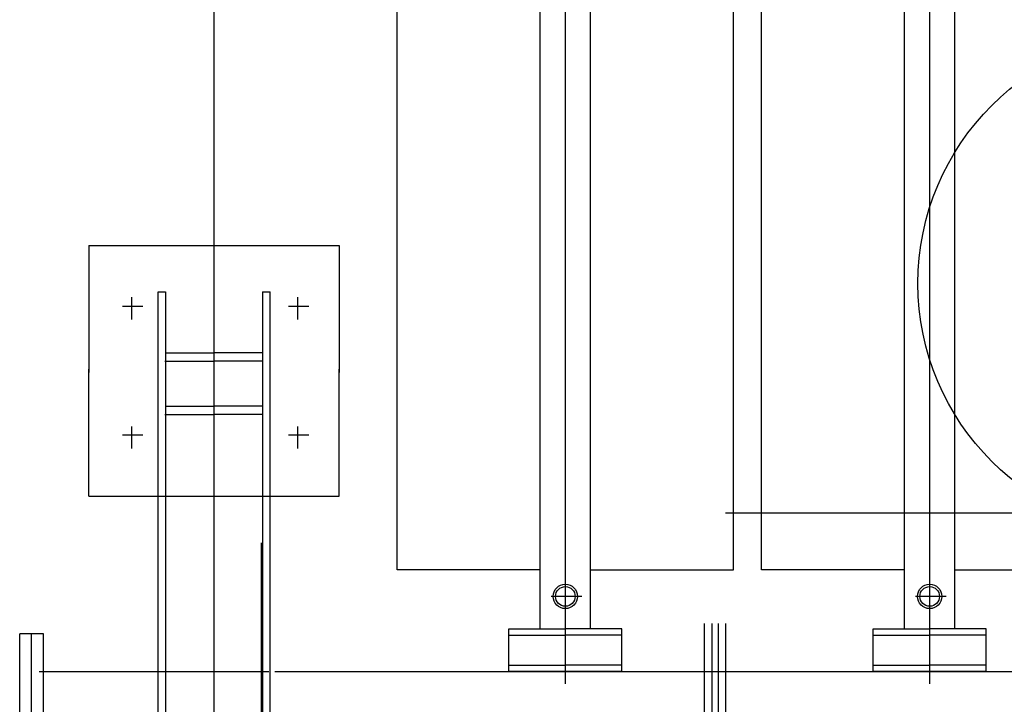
# Model space of a CAD drawing. Extents: x 18893 to 3351893, y -610358 to 406739.
# Tile 154 of 256: x 2133781 to 2135196, y 44148 to 45131. Entities that reach past the tile are written whole.
import ezdxf

# ---------------------------------------------------------------- set-up
doc = ezdxf.new("R2010")
doc.units = 0
doc.header["$LTSCALE"] = 800
doc.header["$MEASUREMENT"] = 0
doc.layers.add('KEY PLAN', color=251, linetype='CONTINUOUS')

# ---------------------------------------------------------------- blocks, each defined once
blk = doc.blocks.new('UTCOMBINE')
at = {"layer": 'KEY PLAN'}
for p, q in [((-706276, 45902, 0), (-706276, 43498.3, 0)), ((-707010.8, 44449.9, 0), (-707010.8, 44987.5, 0)), ((-707000, 44449.9, 0), (-707000, 44987.5, 0)), ((-706991, 44449.9, 0), (-706991, 44987.5, 0)), ((-706980.2, 44449.9, 0), (-706980.2, 44987.5, 0)), ((-706345.6, 43973.7, 0), (-706345.6, 44876.1, 0)), ((-706344.1, 44878.6, 0), (-706344.1, 44334.1, 0)), ((-706206.4, 43973.7, 0), (-706206.4, 44876.1, 0)), ((-706195.5, 44876.1, 0), (-706195.5, 43973.7, 0)), ((-706356.5, 44874, 0), (-706356.5, 43973.7, 0)), ((-706031.1, 44653.5, 0), (-706031.1, 44464.5, 0)), ((-706013.9, 44653.5, 0), (-706013.9, 44464.5, 0)), ((-705996.8, 44653.5, 0), (-705996.8, 44464.5, 0)), ((-707303.9, 44536.2, 0), (-707303.9, 42926.9, 0)), ((-706780.6, 44536.2, 0), (-706780.6, 42926.9, 0)), ((-706363.5, 44518.5, 0), (-708350.5, 44518.5, 0)), ((-707384.9, 44518.5, 0), (-707384.9, 44457.3, 0)), ((-707384.9, 44518.5, 0), (-707222.9, 44518.5, 0)), ((-707384.9, 44509.5, 0), (-707303.9, 44509.5, 0)), ((-707222.9, 44509.5, 0), (-707303.9, 44509.5, 0)), ((-707222.9, 44518.5, 0), (-707222.9, 44457.3, 0)), ((-706861.6, 44518.5, 0), (-706861.6, 44457.3, 0)), ((-706861.6, 44518.5, 0), (-706699.6, 44518.5, 0)), ((-706861.6, 44509.5, 0), (-706780.6, 44509.5, 0)), ((-706699.6, 44509.5, 0), (-706780.6, 44509.5, 0)), ((-706699.6, 44518.5, 0), (-706699.6, 44457.3, 0)), ((-706024.6, 44518.5, 0), (-706354.6, 44518.5, 0)), ((-707384.9, 44466.3, 0), (-707303.9, 44466.3, 0)), ((-707222.9, 44466.3, 0), (-707303.9, 44466.3, 0)), ((-706861.6, 44466.3, 0), (-706780.6, 44466.3, 0)), ((-706699.6, 44466.3, 0), (-706780.6, 44466.3, 0)), ((-707384.9, 44457.3, 0), (-707303.9, 44457.3, 0)), ((-707339.9, 44457.3, 0), (-707339.9, 44029.9, 0)), ((-707222.9, 44457.3, 0), (-707303.9, 44457.3, 0)), ((-707267.9, 44457.3, 0), (-707267.9, 44029.9, 0)), ((-706861.6, 44457.3, 0), (-706780.6, 44457.3, 0)), ((-706816.6, 44457.3, 0), (-706816.6, 44029.9, 0)), ((-706699.6, 44457.3, 0), (-706780.6, 44457.3, 0)), ((-706744.6, 44457.3, 0), (-706744.6, 44029.9, 0)), ((-706031.1, 44464.5, 0), (-705996.8, 44464.5, 0)), ((-707327.6, 44410.8, 0), (-707283.4, 44410.8, 0)), ((-706804.3, 44410.8, 0), (-706760.1, 44410.8, 0)), ((-707339.9, 44372.5, 0), (-707545.5, 44372.5, 0)), ((-707303.9, 44373.6, 0), (-707303.9, 42845, 0)), ((-707267.9, 44372.5, 0), (-707062.3, 44372.5, 0)), ((-707062.3, 44372.5, 0), (-707062.3, 42972.6, 0)), ((-707022.2, 44372.5, 0), (-707022.2, 42972.6, 0)), ((-706816.6, 44372.5, 0), (-707022.2, 44372.5, 0)), ((-707022.2, 44372.5, 0), (-707022.2, 42972.6, 0)), ((-706780.6, 44373.6, 0), (-706780.6, 42845, 0)), ((-706744.6, 44372.5, 0), (-706539, 44372.5, 0)), ((-706539, 44372.5, 0), (-706539, 42972.6, 0)), ((-708360.8, 44291.4, 0), (-707010.8, 44291.4, 0)), ((-706096.2, 44266.7, 0), (-706455.8, 44266.7, 0)), ((-706455.8, 44266.7, 0), (-706455.8, 44084.7, 0)), ((-706096.2, 44266.7, 0), (-706096.2, 44084.7, 0)), ((-706396.4, 44198.6, 0), (-706396.4, 44166.7, 0)), ((-706158, 44198.6, 0), (-706158, 44166.7, 0)), ((-706411.9, 44179.2, 0), (-706383.1, 44179.2, 0)), ((-706173.5, 44179.2, 0), (-706144.7, 44179.2, 0)), ((-706345.6, 44149.6, 0), (-706276.5, 44149.6, 0)), ((-706205.5, 44149.6, 0), (-706275.5, 44149.6, 0)), ((-706345.6, 44137.8, 0), (-706275.6, 44137.8, 0)), ((-706206.4, 44137.8, 0), (-706276.4, 44137.8, 0)), ((-706455.8, 43907.1, 0), (-706455.8, 44089.1, 0)), ((-706096.2, 43907.1, 0), (-706096.2, 44089.1, 0)), ((-706345.6, 44072.9, 0), (-706276.5, 44072.9, 0)), ((-706205.5, 44072.9, 0), (-706275.5, 44072.9, 0)), ((-706345.6, 44061.1, 0), (-706275.6, 44061.1, 0)), ((-706206.4, 44061.1, 0), (-706276.4, 44061.1, 0)), ((-707339.9, 44029.9, 0), (-707339.9, 42927.6, 0)), ((-707267.9, 44029.9, 0), (-707267.9, 42927.6, 0)), ((-707267.9, 44029.9, 0), (-707267.9, 42927.6, 0)), ((-707267.9, 44029.9, 0), (-707267.9, 42927.6, 0)), ((-707267.9, 44029.9, 0), (-707267.9, 42927.6, 0)), ((-706816.6, 44029.9, 0), (-706816.6, 42927.6, 0)), ((-706744.6, 44029.9, 0), (-706744.6, 42927.6, 0)), ((-706744.6, 44029.9, 0), (-706744.6, 42927.6, 0)), ((-706744.6, 44029.9, 0), (-706744.6, 42927.6, 0)), ((-706744.6, 44029.9, 0), (-706744.6, 42927.6, 0)), ((-706396.4, 44013.3, 0), (-706396.4, 43981.3, 0)), ((-706158, 44013.3, 0), (-706158, 43981.3, 0)), ((-706411.9, 43994.6, 0), (-706383.1, 43994.6, 0)), ((-706173.5, 43994.6, 0), (-706144.7, 43994.6, 0)), ((-706345.6, 43973.7, 0), (-706356.5, 43973.7, 0)), ((-706195.5, 43973.7, 0), (-706206.4, 43973.7, 0)), ((-706096.2, 43907.1, 0), (-706455.8, 43907.1, 0))]:
    blk.add_line(p, q, dxfattribs=at)
for centre, radius in [((-707303.9, 44410.8, 0), 17.5), ((-707303.9, 44410.8, 0), 14.1), ((-706780.6, 44410.8, 0), 17.5), ((-706780.6, 44410.8, 0), 14.1), ((-707648.4, 43961.4, 0), 361.3)]:
    blk.add_circle(centre, radius, dxfattribs=at)

msp = doc.modelspace()

# ---------------------------------------------------------------- block references
at = {"layer": 'KEY PLAN', "rotation": 180}
msp.add_blockref('UTCOMBINE', (1427784.7, 88713.58, 0), dxfattribs=at)

doc.saveas('drawing.dxf')
